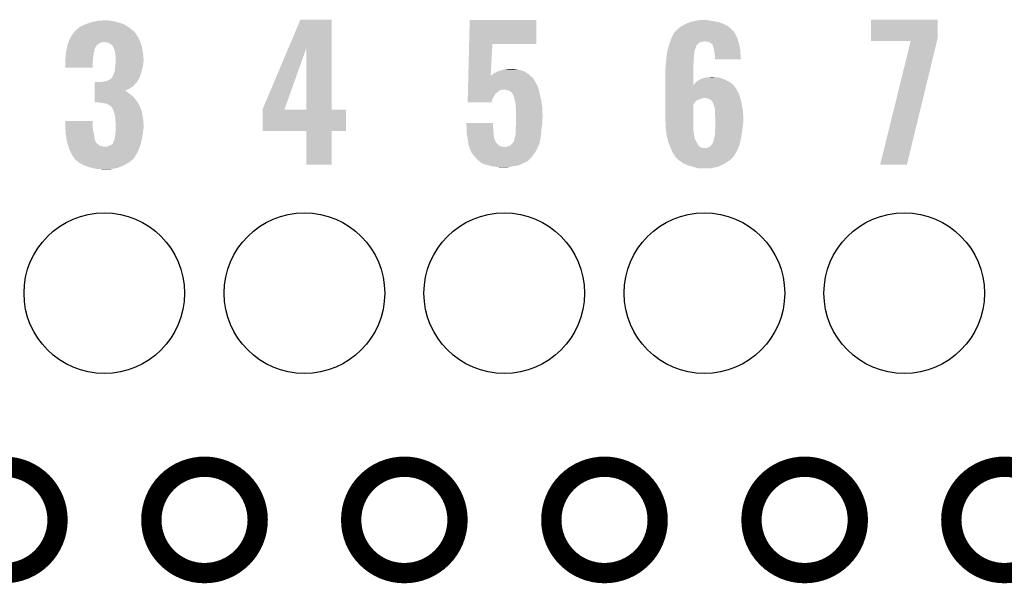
# Model space of a CAD drawing. Extents: x -1.3 to 24.2, y -3.9 to 39.2.
# Tile 23 of 34: x 8.5 to 15.9, y 24.4 to 28.6. Entities that reach past the tile are written whole.
import ezdxf

# ---------------------------------------------------------------- set-up
doc = ezdxf.new("R2010")
doc.units = 0
doc.layers.get('0').update_dxf_attribs({"linetype": 'CONTINUOUS'})
for name, color, linetype in [('LIGHT_5_CLICK_V100_GKO', 5, 'CONTINUOUS'), ('LIGHT_5_CLICK_V100_GTO', 14, 'CONTINUOUS'), ('LIGHT_5_CLICK_V100_GTS', 12, 'CONTINUOUS')]:
    doc.layers.add(name, color=color, linetype=linetype)

# ---------------------------------------------------------------- blocks, each defined once
blk = doc.blocks.new('ROUND_33')
blk.add_circle((0, 0), 0.602)

msp = doc.modelspace()

# ---------------------------------------------------------------- linework, layer by layer
at = {"layer": 'LIGHT_5_CLICK_V100_GKO', "const_width": 0.1524}
for points in [[(8.03148, 24.89962, 1), (8.82904, 24.89962, 1)], [(9.53262, 24.89962, 1), (10.33018, 24.89962, 1)], [(11.03122, 24.89962, 1), (11.82878, 24.89962, 1)], [(12.53236, 24.89962, 1), (13.32992, 24.89962, 1)], [(14.0335, 24.89962, 1), (14.83106, 24.89962, 1)], [(15.5321, 24.89962, 1), (16.32966, 24.89962, 1)]]:
    msp.add_lwpolyline(points, format="xyb", close=True, dxfattribs=at)
at = {"layer": 'LIGHT_5_CLICK_V100_GTO'}
for points in [[(8.966202, 28.569922), (8.9789, 28.58008), (9.392154, 28.569922), (9.37895, 28.58008)], [(8.9789, 28.58008), (8.994138, 28.59278), (9.37895, 28.58008), (9.36244, 28.59278)], [(8.994138, 28.59278), (8.994142, 28.592782), (9.36244, 28.59278), (9.362438, 28.592782)], [(8.994142, 28.592782), (9.017, 28.60548), (9.362438, 28.592782), (9.341804, 28.60548)], [(9.017, 28.60548), (9.036812, 28.6131), (9.341804, 28.60548), (9.329422, 28.6131)], [(9.036812, 28.6131), (9.05002, 28.61818), (9.329422, 28.6131), (9.315198, 28.61818)], [(9.05002, 28.61818), (9.071356, 28.6258), (9.315198, 28.61818), (9.29386, 28.6258)], [(9.071356, 28.6258), (9.085582, 28.63088), (9.29386, 28.6258), (9.276082, 28.63088)], [(9.085582, 28.63088), (9.10844, 28.63596), (9.276082, 28.63088), (9.258302, 28.63596)], [(9.10844, 28.63596), (9.1313, 28.64104), (9.258302, 28.63596), (9.22782, 28.64104)], [(9.1313, 28.64104), (9.179558, 28.64358), (9.22782, 28.64104), (9.20242, 28.64358)], [(10.561202, 28.437718), (10.650226, 28.648638), (10.883908, 28.437718), (10.8839, 28.648638)], [(10.650226, 28.648638), (10.650236, 28.64866), (10.8839, 28.648638), (10.650236, 28.64866)], [(11.915782, 28.46578), (11.92024, 28.646098), (12.420578, 28.46578), (12.4206, 28.646098)], [(11.92024, 28.646098), (11.920242, 28.64612), (12.4206, 28.646098), (11.920242, 28.64612)], [(13.47724, 28.575), (13.482322, 28.58008), (13.88618, 28.575), (13.880536, 28.58008)], [(13.482322, 28.58008), (13.505174, 28.597858), (13.880536, 28.58008), (13.86078, 28.597858)], [(13.505174, 28.597858), (13.50518, 28.597862), (13.86078, 28.597858), (13.860774, 28.597862)], [(13.50518, 28.597862), (13.53312, 28.6131), (13.860774, 28.597862), (13.83248, 28.6131)], [(13.53312, 28.6131), (13.5382, 28.61564), (13.83248, 28.6131), (13.827762, 28.61564)], [(13.5382, 28.61564), (13.55344, 28.62326), (13.827762, 28.61564), (13.807948, 28.62326)], [(13.55344, 28.62326), (13.566982, 28.628338), (13.807948, 28.62326), (13.794742, 28.628338)], [(13.566982, 28.628338), (13.573762, 28.63088), (13.794742, 28.628338), (13.782882, 28.63088)], [(13.573762, 28.63088), (13.59662, 28.63596), (13.782882, 28.63088), (13.75918, 28.63596)], [(13.59662, 28.63596), (13.61948, 28.64104), (13.75918, 28.63596), (13.72616, 28.64104)], [(13.61948, 28.64104), (13.647422, 28.64612), (13.72616, 28.64104), (13.700762, 28.64612)], [(14.930122, 28.514038), (14.93014, 28.648638), (15.4305, 28.514038), (15.4305, 28.648638)], [(14.93014, 28.648638), (14.930142, 28.64866), (15.4305, 28.648638), (14.930142, 28.64866)], [(8.91794, 28.498802), (8.926646, 28.51404), (9.44245, 28.498802), (9.4361, 28.51404)], [(8.926646, 28.51404), (8.93826, 28.53436), (9.4361, 28.51404), (9.422554, 28.53436)], [(8.93826, 28.53436), (8.940214, 28.5369), (9.422554, 28.53436), (9.42086, 28.5369)], [(8.940214, 28.5369), (8.953892, 28.55468), (9.42086, 28.5369), (9.40816, 28.55468)], [(8.953892, 28.55468), (8.96366, 28.567378), (9.40816, 28.55468), (9.39546, 28.567378)], [(8.96366, 28.567378), (8.963662, 28.56738), (9.39546, 28.567378), (9.395458, 28.56738)], [(8.963662, 28.56738), (8.966202, 28.569922), (9.395458, 28.56738), (9.392154, 28.569922)], [(13.427286, 28.49626), (13.43152, 28.508962), (13.931898, 28.49626), (13.92728, 28.508962)], [(13.43152, 28.508962), (13.439644, 28.524198), (13.92728, 28.508962), (13.92174, 28.524198)], [(13.439644, 28.524198), (13.451836, 28.547062), (13.92174, 28.524198), (13.909038, 28.547062)], [(13.451836, 28.547062), (13.45184, 28.547066), (13.909038, 28.547062), (13.909036, 28.547066)], [(13.45184, 28.547066), (13.451846, 28.549606), (13.909036, 28.547066), (13.907344, 28.549606)], [(13.451846, 28.549606), (13.46454, 28.5623), (13.907344, 28.549606), (13.89888, 28.5623)], [(13.46454, 28.5623), (13.47724, 28.575), (13.89888, 28.5623), (13.88618, 28.575)], [(14.93012, 28.488662), (14.930122, 28.514038), (15.42434, 28.488662), (15.4305, 28.514038)], [(8.89762, 28.42768), (8.899252, 28.435298), (9.105902, 28.42768), (9.110978, 28.435298)], [(8.899252, 28.435298), (8.90034, 28.440376), (9.110978, 28.435298), (9.113518, 28.440376)], [(8.90034, 28.440376), (8.900884, 28.442916), (9.113518, 28.440376), (9.11352, 28.442916)], [(8.900884, 28.442916), (8.903062, 28.453078), (9.11352, 28.442916), (9.12114, 28.453078)], [(8.903062, 28.453078), (8.90524, 28.463238), (9.12114, 28.453078), (9.1313, 28.463238)], [(8.90524, 28.463238), (8.905242, 28.46324), (9.1313, 28.463238), (9.131302, 28.46324)], [(8.905242, 28.46324), (8.907962, 28.470858), (9.131302, 28.46324), (9.141458, 28.470858)], [(8.907962, 28.470858), (8.909776, 28.47594), (9.141458, 28.470858), (9.15416, 28.47594)], [(8.909776, 28.47594), (8.911588, 28.481018), (9.15416, 28.47594), (9.169398, 28.481018)], [(8.911588, 28.481018), (8.91159, 28.48102), (9.169398, 28.481018), (9.179558, 28.48102)], [(8.91159, 28.48102), (8.912496, 28.48356), (9.449648, 28.48102), (9.4488, 28.48356)], [(8.912496, 28.48356), (8.91794, 28.498802), (9.4488, 28.48356), (9.44245, 28.498802)], [(9.210038, 28.475942), (9.179558, 28.48102), (9.45134, 28.475942), (9.449648, 28.48102)], [(9.220198, 28.468322), (9.210038, 28.475942), (9.45388, 28.468322), (9.45134, 28.475942)], [(9.232894, 28.463242), (9.220198, 28.468322), (9.455574, 28.463242), (9.45388, 28.468322)], [(9.23798, 28.455624), (9.232894, 28.463242), (9.458112, 28.455624), (9.455574, 28.463242)], [(9.243054, 28.453082), (9.23798, 28.455624), (9.45896, 28.453082), (9.458112, 28.455624)], [(9.245598, 28.448004), (9.243054, 28.453082), (9.460652, 28.448004), (9.45896, 28.453082)], [(9.2456, 28.445464), (9.245598, 28.448004), (9.4615, 28.445464), (9.460652, 28.448004)], [(9.245604, 28.445458), (9.2456, 28.445464), (9.4615, 28.445458), (9.4615, 28.445464)], [(9.25322, 28.43022), (9.245604, 28.445458), (9.464358, 28.43022), (9.4615, 28.445458)], [(9.258298, 28.417522), (9.25322, 28.43022), (9.46674, 28.417522), (9.464358, 28.43022)], [(10.368282, 27.980644), (10.561202, 28.437718), (10.532654, 27.980644), (10.695902, 28.437718)], [(10.695918, 27.97556), (10.695902, 28.437718), (10.883922, 27.97556), (10.883908, 28.437718)], [(11.910004, 28.232102), (11.915782, 28.46576), (12.077866, 28.232102), (12.090398, 28.46576)], [(11.915782, 28.46576), (11.915782, 28.46578), (12.090398, 28.46576), (12.420578, 28.46578)], [(13.40358, 28.420062), (13.410302, 28.44292), (13.607798, 28.420062), (13.61694, 28.44292)], [(13.410302, 28.44292), (13.414782, 28.458152), (13.61694, 28.44292), (13.62202, 28.458152)], [(13.414782, 28.458152), (13.415532, 28.460698), (13.62202, 28.458152), (13.627094, 28.460698)], [(13.415532, 28.460698), (13.41628, 28.46324), (13.627094, 28.460698), (13.628366, 28.46324)], [(13.41628, 28.46324), (13.417124, 28.465776), (13.628366, 28.46324), (13.629638, 28.465776)], [(13.417124, 28.465776), (13.421358, 28.478478), (13.629638, 28.465776), (13.644878, 28.478478)], [(13.421358, 28.478478), (13.423052, 28.48356), (13.644878, 28.478478), (13.66266, 28.48356)], [(13.423052, 28.48356), (13.423898, 28.4861), (13.66266, 28.48356), (13.675358, 28.4861)], [(13.423898, 28.4861), (13.427286, 28.49626), (13.934802, 28.4861), (13.931898, 28.49626)], [(13.698218, 28.48356), (13.682978, 28.4861), (13.935528, 28.48356), (13.934802, 28.4861)], [(13.721078, 28.47848), (13.710916, 28.48356), (13.93698, 28.47848), (13.935528, 28.48356)], [(13.731238, 28.47086), (13.721078, 28.47848), (13.939158, 28.47086), (13.93698, 28.47848)], [(13.741398, 28.460702), (13.731238, 28.47086), (13.94206, 28.460702), (13.939158, 28.47086)], [(13.743936, 28.458164), (13.741398, 28.460702), (13.942536, 28.458164), (13.94206, 28.460702)], [(13.74648, 28.445458), (13.743936, 28.458164), (13.944918, 28.445458), (13.942536, 28.458164)], [(13.75156, 28.427682), (13.74648, 28.445458), (13.948252, 28.427682), (13.944918, 28.445458)], [(15.227272, 28.48864), (14.93012, 28.488662), (15.424336, 28.48864), (15.42434, 28.488662)], [(14.998706, 27.561566), (15.227272, 28.48864), (15.199348, 27.561566), (15.424336, 28.48864)], [(8.88746, 28.359102), (8.888094, 28.36164), (9.095486, 28.359102), (9.09574, 28.36164)], [(8.88746, 28.336242), (8.88746, 28.359102), (9.0932, 28.336242), (9.095486, 28.359102)], [(8.888094, 28.36164), (8.89, 28.369262), (9.09574, 28.36164), (9.096692, 28.369262)], [(8.89, 28.394662), (8.89117, 28.399738), (9.100094, 28.394662), (9.10082, 28.399738)], [(8.89, 28.38196), (8.89, 28.394662), (9.09828, 28.38196), (9.100094, 28.394662)], [(8.89, 28.369262), (8.89, 28.38196), (9.096692, 28.369262), (9.09828, 28.38196)], [(8.89117, 28.399738), (8.894688, 28.414978), (9.10082, 28.399738), (9.105898, 28.414978)], [(8.894688, 28.414978), (8.897618, 28.427676), (9.105898, 28.414978), (9.1059, 28.427676)], [(8.897618, 28.427676), (8.89762, 28.42768), (9.1059, 28.427676), (9.105902, 28.42768)], [(9.260114, 28.404822), (9.258298, 28.417522), (9.46912, 28.404822), (9.46674, 28.417522)], [(9.26338, 28.38196), (9.260114, 28.404822), (9.471408, 28.38196), (9.46912, 28.404822)], [(9.26592, 28.366722), (9.26338, 28.38196), (9.47293, 28.366722), (9.471408, 28.38196)], [(9.26592, 28.354022), (9.26592, 28.366722), (9.4742, 28.354022), (9.47293, 28.366722)], [(13.394212, 28.346398), (13.395482, 28.36672), (13.59916, 28.346398), (13.6017, 28.36672)], [(13.395482, 28.36672), (13.39596, 28.374342), (13.6017, 28.36672), (13.6017, 28.374342)], [(13.39596, 28.374342), (13.397228, 28.381958), (13.6017, 28.374342), (13.6017, 28.381958)], [(13.397228, 28.381958), (13.398922, 28.392118), (13.6017, 28.381958), (13.60424, 28.392118)], [(13.398922, 28.392118), (13.400192, 28.399738), (13.60424, 28.392118), (13.60424, 28.399738)], [(13.400192, 28.399738), (13.403154, 28.417516), (13.60424, 28.399738), (13.60678, 28.417516)], [(13.403154, 28.417516), (13.40358, 28.420062), (13.60678, 28.417516), (13.607798, 28.420062)], [(13.752734, 28.420058), (13.75156, 28.427682), (13.94968, 28.420058), (13.948252, 28.427682)], [(13.75664, 28.39466), (13.752734, 28.420058), (13.95095, 28.39466), (13.94968, 28.420058)], [(13.75918, 28.37688), (13.75664, 28.39466), (13.95184, 28.37688), (13.95095, 28.39466)], [(13.75918, 28.369262), (13.75918, 28.37688), (13.95222, 28.369262), (13.95184, 28.37688)], [(13.75918, 28.351502), (13.75918, 28.369262), (13.954732, 28.351502), (13.95222, 28.369262)], [(8.88746, 28.288002), (8.88746, 28.336242), (9.093178, 28.288002), (9.0932, 28.336242)], [(9.093178, 28.28798), (8.88746, 28.288002), (9.093178, 28.28798), (9.093178, 28.288002)], [(9.259146, 28.272742), (9.26084, 28.28798), (9.4615, 28.272742), (9.466072, 28.28798)], [(9.26084, 28.28798), (9.261854, 28.298138), (9.466072, 28.28798), (9.46912, 28.298138)], [(9.261854, 28.298138), (9.26338, 28.31338), (9.46912, 28.298138), (9.471024, 28.31338)], [(9.26338, 28.31338), (9.265688, 28.33878), (9.471024, 28.31338), (9.4742, 28.33878)], [(9.265688, 28.33878), (9.26592, 28.341318), (9.4742, 28.33878), (9.4742, 28.341318)], [(9.26592, 28.341318), (9.26592, 28.354022), (9.4742, 28.341318), (9.4742, 28.354022)], [(13.38834, 28.290522), (13.389864, 28.298142), (13.596622, 28.290522), (13.59662, 28.298142)], [(13.38834, 28.158456), (13.38834, 28.290522), (13.59665, 28.158456), (13.596622, 28.290522)], [(13.389864, 28.298142), (13.39088, 28.303222), (13.59662, 28.298142), (13.597128, 28.303222)], [(13.39088, 28.318462), (13.391726, 28.32354), (13.598652, 28.318462), (13.59916, 28.32354)], [(13.39088, 28.303222), (13.39088, 28.318462), (13.597128, 28.303222), (13.598652, 28.318462)], [(13.391726, 28.32354), (13.39342, 28.3337), (13.59916, 28.32354), (13.59916, 28.3337)], [(13.39342, 28.3337), (13.394212, 28.346398), (13.59916, 28.3337), (13.59916, 28.346398)], [(13.954734, 28.35148), (13.75918, 28.351502), (13.954734, 28.35148), (13.954732, 28.351502)], [(9.227822, 28.204164), (9.23798, 28.21686), (9.43864, 28.204164), (9.444988, 28.21686)], [(9.23798, 28.21686), (9.240518, 28.2194), (9.444988, 28.21686), (9.44626, 28.2194)], [(9.240518, 28.2194), (9.240522, 28.219404), (9.44626, 28.2194), (9.44626, 28.219404)], [(9.240522, 28.219404), (9.243062, 28.224482), (9.44626, 28.219404), (9.448106, 28.224482)], [(9.243062, 28.224482), (9.2456, 28.234642), (9.448106, 28.224482), (9.4518, 28.234642)], [(9.2456, 28.234642), (9.253222, 28.24734), (9.4518, 28.234642), (9.456418, 28.24734)], [(9.253222, 28.24734), (9.2583, 28.265122), (9.456418, 28.24734), (9.459974, 28.265122)], [(9.2583, 28.265122), (9.259146, 28.272742), (9.459974, 28.265122), (9.4615, 28.272742)], [(11.909376, 28.206698), (11.90969, 28.2194), (12.397742, 28.206698), (12.38504, 28.2194)], [(11.90969, 28.2194), (11.90994, 28.229578), (12.38504, 28.2194), (12.373732, 28.229578)], [(11.90994, 28.229578), (11.910004, 28.232102), (12.077732, 28.229578), (12.08278, 28.232102)], [(12.077732, 28.229578), (12.077866, 28.232102), (12.373732, 28.229578), (12.370928, 28.232102)], [(12.08278, 28.232102), (12.09294, 28.239722), (12.370928, 28.232102), (12.36246, 28.239722)], [(12.09294, 28.239722), (12.095476, 28.242258), (12.36246, 28.239722), (12.359642, 28.242258)], [(12.095476, 28.242258), (12.100564, 28.24734), (12.359642, 28.242258), (12.351656, 28.24734)], [(12.100564, 28.24734), (12.113262, 28.25242), (12.351656, 28.24734), (12.343674, 28.25242)], [(12.113262, 28.25242), (12.125956, 28.260038), (12.343674, 28.25242), (12.331702, 28.260038)], [(12.125956, 28.260038), (12.12596, 28.26004), (12.331702, 28.260038), (12.331698, 28.26004)], [(12.12596, 28.26004), (12.141204, 28.26512), (12.331698, 28.26004), (12.317726, 28.26512)], [(12.141204, 28.26512), (12.143742, 28.265122), (12.317726, 28.26512), (12.31772, 28.265122)], [(12.143742, 28.265122), (12.158972, 28.270198), (12.31772, 28.265122), (12.30376, 28.270198)], [(12.158972, 28.270198), (12.15898, 28.2702), (12.30376, 28.270198), (12.303752, 28.2702)], [(12.15898, 28.2702), (12.171684, 28.27528), (12.303752, 28.2702), (12.278358, 28.27528)], [(12.186922, 28.27528), (12.202158, 28.27782), (12.278358, 28.27528), (12.260582, 28.27782)], [(12.202158, 28.27782), (12.240228, 28.280358), (12.260582, 28.27782), (12.252962, 28.280358)], [(12.240228, 28.280358), (12.240258, 28.28036), (12.252962, 28.280358), (12.240258, 28.28036)], [(13.657584, 28.204162), (13.667738, 28.20924), (13.822678, 28.204162), (13.809982, 28.20924)], [(13.667738, 28.20924), (13.667742, 28.209242), (13.809982, 28.20924), (13.809976, 28.209242)], [(13.667742, 28.209242), (13.677898, 28.21178), (13.809976, 28.209242), (13.80067, 28.21178)], [(13.677898, 28.21178), (13.693144, 28.21686), (13.80067, 28.21178), (13.782044, 28.21686)], [(13.70838, 28.21686), (13.741372, 28.219398), (13.759184, 28.21686), (13.751562, 28.219398)], [(13.741372, 28.219398), (13.741398, 28.2194), (13.751562, 28.219398), (13.741398, 28.2194)], [(9.108452, 28.11524), (9.108454, 28.13558), (9.33454, 28.11524), (9.375138, 28.13558)], [(9.108454, 28.13558), (9.108456, 28.14828), (9.375138, 28.13558), (9.39292, 28.14828)], [(9.108456, 28.14828), (9.10846, 28.17368), (9.39292, 28.14828), (9.418318, 28.17368)], [(9.10846, 28.17368), (9.108462, 28.1813), (9.418318, 28.17368), (9.424034, 28.1813)], [(9.154162, 28.1813), (9.16686, 28.18384), (9.424034, 28.1813), (9.42594, 28.18384)], [(9.16686, 28.18384), (9.197342, 28.188922), (9.42594, 28.18384), (9.429328, 28.188922)], [(9.197342, 28.188922), (9.202416, 28.19146), (9.429328, 28.188922), (9.43102, 28.19146)], [(9.202416, 28.19146), (9.207496, 28.194), (9.43102, 28.19146), (9.433558, 28.194)], [(9.207496, 28.194), (9.227822, 28.204164), (9.433558, 28.194), (9.43864, 28.204164)], [(11.907366, 28.12542), (11.908056, 28.153358), (12.437532, 28.12542), (12.42822, 28.153358)], [(11.908056, 28.153358), (11.908558, 28.17368), (12.42822, 28.153358), (12.41806, 28.17368)], [(11.908558, 28.17368), (11.908872, 28.186378), (12.41806, 28.17368), (12.410442, 28.186378)], [(11.908872, 28.186378), (11.908936, 28.18892), (12.410442, 28.186378), (12.407902, 28.18892)], [(11.908936, 28.18892), (11.909376, 28.206698), (12.407902, 28.18892), (12.397742, 28.206698)], [(13.38834, 28.135578), (13.38834, 28.158456), (13.916662, 28.135578), (13.897944, 28.158456)], [(13.38834, 28.120342), (13.38834, 28.135578), (13.92428, 28.120342), (13.916662, 28.135578)], [(13.59665, 28.158456), (13.601702, 28.160986), (13.897944, 28.158456), (13.895874, 28.160986)], [(13.601702, 28.160986), (13.60322, 28.163518), (13.895874, 28.160986), (13.893802, 28.163518)], [(13.60322, 28.163518), (13.609322, 28.173682), (13.893802, 28.163518), (13.879826, 28.173682)], [(13.609322, 28.173682), (13.62117, 28.183838), (13.879826, 28.173682), (13.86586, 28.183838)], [(13.62117, 28.183838), (13.627102, 28.188922), (13.86586, 28.183838), (13.855694, 28.188922)], [(13.627102, 28.188922), (13.644034, 28.19908), (13.855694, 28.188922), (13.83538, 28.19908)], [(13.644034, 28.19908), (13.652504, 28.20416), (13.83538, 28.19908), (13.822682, 28.20416)], [(13.652504, 28.20416), (13.657584, 28.204162), (13.822682, 28.20416), (13.822678, 28.204162)], [(9.108442, 28.04922), (9.108444, 28.06446), (9.41578, 28.04922), (9.40308, 28.06446)], [(9.108444, 28.06446), (9.108446, 28.07716), (9.40308, 28.06446), (9.39038, 28.07716)], [(9.108446, 28.07716), (9.108448, 28.09748), (9.39038, 28.07716), (9.36498, 28.09748)], [(9.108448, 28.09748), (9.10845, 28.1051), (9.36498, 28.09748), (9.35482, 28.1051)], [(9.10845, 28.110178), (9.108452, 28.11272), (9.347204, 28.110178), (9.339582, 28.11272)], [(9.10845, 28.1051), (9.10845, 28.110178), (9.35482, 28.1051), (9.347204, 28.110178)], [(9.108452, 28.11272), (9.108452, 28.11524), (9.339582, 28.11272), (9.33454, 28.11524)], [(11.905732, 28.059382), (11.90636, 28.084778), (12.09294, 28.059382), (12.108178, 28.084778)], [(11.90636, 28.084778), (11.9068, 28.102558), (12.108178, 28.084778), (12.123418, 28.102558)], [(11.9068, 28.102558), (11.907052, 28.11272), (12.123418, 28.102558), (12.13866, 28.11272)], [(11.907052, 28.11272), (11.907302, 28.122876), (12.13866, 28.11272), (12.151356, 28.122876)], [(11.907302, 28.12288), (11.907366, 28.12542), (12.164058, 28.12288), (12.174218, 28.12542)], [(11.907302, 28.122876), (11.907302, 28.12288), (12.151356, 28.122876), (12.164058, 28.12288)], [(12.194538, 28.12288), (12.176758, 28.12542), (12.438378, 28.12288), (12.437532, 28.12542)], [(12.21232, 28.117802), (12.194538, 28.12288), (12.439552, 28.117802), (12.438378, 28.12288)], [(12.225018, 28.110182), (12.21232, 28.117802), (12.44131, 28.110182), (12.439552, 28.117802)], [(12.235176, 28.10256), (12.225018, 28.110182), (12.44307, 28.10256), (12.44131, 28.110182)], [(12.24026, 28.092402), (12.235176, 28.10256), (12.445414, 28.092402), (12.44307, 28.10256)], [(12.241956, 28.08986), (12.24026, 28.092402), (12.446, 28.08986), (12.445414, 28.092402)], [(12.24534, 28.08478), (12.241956, 28.08986), (12.447196, 28.08478), (12.446, 28.08986)], [(12.250414, 28.079706), (12.24534, 28.08478), (12.44839, 28.079706), (12.447196, 28.08478)], [(12.25042, 28.077162), (12.250414, 28.079706), (12.448988, 28.077162), (12.44839, 28.079706)], [(12.2555, 28.05684), (12.25042, 28.077162), (12.45377, 28.05684), (12.448988, 28.077162)], [(13.38834, 28.10256), (13.38834, 28.120342), (13.93444, 28.10256), (13.92428, 28.120342)], [(13.38834, 28.077162), (13.38834, 28.10256), (13.9446, 28.077162), (13.93444, 28.10256)], [(13.38834, 28.06192), (13.38834, 28.077162), (13.94929, 28.06192), (13.9446, 28.077162)], [(13.38834, 28.05938), (13.38834, 28.06192), (13.665198, 28.05938), (13.677902, 28.06192)], [(13.705842, 28.05684), (13.695676, 28.06192), (13.950854, 28.05684), (13.94929, 28.06192)], [(9.10844, 28.03144), (9.108442, 28.04922), (9.42848, 28.03144), (9.41578, 28.04922)], [(9.10844, 28.028922), (9.10844, 28.03144), (9.430054, 28.028922), (9.42848, 28.03144)], [(9.141454, 28.0289), (9.10844, 28.028922), (9.430068, 28.0289), (9.430054, 28.028922)], [(9.143994, 28.026366), (9.141454, 28.0289), (9.431652, 28.026366), (9.430068, 28.0289)], [(9.146538, 28.02636), (9.143994, 28.026366), (9.431656, 28.02636), (9.431652, 28.026366)], [(9.1694, 28.02382), (9.146538, 28.02636), (9.433244, 28.02382), (9.431656, 28.02636)], [(9.189716, 28.02128), (9.1694, 28.02382), (9.43483, 28.02128), (9.433244, 28.02382)], [(9.207498, 28.01366), (9.189716, 28.02128), (9.439594, 28.01366), (9.43483, 28.02128)], [(9.211734, 28.01112), (9.207498, 28.01366), (9.44118, 28.01112), (9.439594, 28.01366)], [(9.220198, 28.006042), (9.211734, 28.01112), (9.443212, 28.006042), (9.44118, 28.01112)], [(9.230358, 27.998422), (9.220198, 28.006042), (9.44626, 27.998422), (9.443212, 28.006042)], [(9.235438, 27.990802), (9.230358, 27.998422), (9.449308, 27.990802), (9.44626, 27.998422)], [(9.237974, 27.985734), (9.235438, 27.990802), (9.451336, 27.985734), (9.449308, 27.990802)], [(11.90498, 28.028922), (11.905418, 28.046676), (12.085302, 28.028922), (12.08786, 28.046676)], [(12.0853, 28.0289), (11.90498, 28.028922), (12.0853, 28.0289), (12.085302, 28.028922)], [(11.905418, 28.046676), (11.905732, 28.059382), (12.08786, 28.046676), (12.09294, 28.059382)], [(12.257758, 28.04668), (12.2555, 28.05684), (12.45616, 28.04668), (12.45377, 28.05684)], [(12.26058, 28.03398), (12.257758, 28.04668), (12.458066, 28.03398), (12.45616, 28.04668)], [(12.26566, 28.008582), (12.26058, 28.03398), (12.461876, 28.008582), (12.458066, 28.03398)], [(12.26566, 27.995878), (12.26566, 28.008582), (12.46378, 27.995878), (12.461876, 28.008582)], [(12.26566, 27.983182), (12.26566, 27.995878), (12.464334, 27.983182), (12.46378, 27.995878)], [(13.38834, 28.054302), (13.38834, 28.05938), (13.64742, 28.054302), (13.665198, 28.05938)], [(13.38834, 28.04668), (13.38834, 28.054302), (13.62964, 28.04668), (13.64742, 28.054302)], [(13.38834, 28.044142), (13.38834, 28.04668), (13.624564, 28.044142), (13.62964, 28.04668)], [(13.38834, 28.026362), (13.38834, 28.044142), (13.606782, 28.026362), (13.624564, 28.044142)], [(13.38834, 28.011126), (13.38834, 28.026362), (13.596624, 28.011126), (13.606782, 28.026362)], [(13.38834, 27.88666), (13.38834, 28.011126), (13.59662, 27.88666), (13.596624, 28.011126)], [(13.721082, 28.051758), (13.705842, 28.05684), (13.952418, 28.051758), (13.950854, 28.05684)], [(13.73061, 28.04414), (13.721082, 28.051758), (13.95476, 28.04414), (13.952418, 28.051758)], [(13.733786, 28.0416), (13.73061, 28.04414), (13.955238, 28.0416), (13.95476, 28.04414)], [(13.73632, 28.041578), (13.733786, 28.0416), (13.955242, 28.041578), (13.955238, 28.0416)], [(13.736322, 28.039056), (13.73632, 28.041578), (13.955714, 28.039056), (13.955242, 28.041578)], [(13.74648, 28.01874), (13.736322, 28.039056), (13.959524, 28.01874), (13.955714, 28.039056)], [(13.752196, 28.0035), (13.74648, 28.01874), (13.96238, 28.0035), (13.959524, 28.01874)], [(13.7541, 27.99842), (13.752196, 28.0035), (13.963228, 27.99842), (13.96238, 28.0035)], [(13.75918, 27.983176), (13.7541, 27.99842), (13.965768, 27.983176), (13.963228, 27.99842)], [(9.240504, 27.98572), (9.237974, 27.985734), (9.45134, 27.98572), (9.451336, 27.985734)], [(9.24814, 27.96794), (9.240504, 27.98572), (9.458452, 27.96794), (9.45134, 27.98572)], [(9.250998, 27.960318), (9.24814, 27.96794), (9.4615, 27.960318), (9.458452, 27.96794)], [(9.255758, 27.947622), (9.250998, 27.960318), (9.463454, 27.947622), (9.4615, 27.960318)], [(9.259346, 27.9273), (9.255758, 27.947622), (9.46658, 27.9273), (9.463454, 27.947622)], [(9.26338, 27.904442), (9.259346, 27.9273), (9.47039, 27.904442), (9.46658, 27.9273)], [(10.36828, 27.975588), (10.368282, 27.980644), (10.53085, 27.975588), (10.532654, 27.980644)], [(10.36828, 27.97556), (10.36828, 27.975588), (10.695918, 27.97556), (10.53085, 27.975588)], [(10.36828, 27.975538), (10.36828, 27.97556), (10.99312, 27.975538), (10.883922, 27.97556)], [(10.36828, 27.815562), (10.36828, 27.975538), (10.993098, 27.815562), (10.99312, 27.975538)], [(12.2682, 27.96286), (12.26566, 27.983182), (12.465216, 27.96286), (12.464334, 27.983182)], [(12.2682, 27.93746), (12.2682, 27.96286), (12.46632, 27.93746), (12.465216, 27.96286)], [(12.2682, 27.91714), (12.2682, 27.93746), (12.46632, 27.91714), (12.46632, 27.93746)], [(12.2682, 27.894278), (12.2682, 27.91714), (12.46378, 27.894278), (12.46632, 27.91714)], [(13.75918, 27.957778), (13.75918, 27.983176), (13.97, 27.957778), (13.965768, 27.983176)], [(13.75918, 27.94508), (13.75918, 27.957778), (13.970636, 27.94508), (13.97, 27.957778)], [(13.76172, 27.912062), (13.75918, 27.94508), (13.972286, 27.912062), (13.970636, 27.94508)], [(8.88746, 27.8511), (8.88748, 27.889178), (9.0932, 27.8511), (9.0932, 27.889178)], [(8.887922, 27.84094), (8.88746, 27.8511), (9.0932, 27.84094), (9.0932, 27.8511)], [(8.88748, 27.889178), (8.887482, 27.8892), (9.0932, 27.889178), (8.887482, 27.8892)], [(8.888732, 27.82316), (8.887922, 27.84094), (9.09574, 27.82316), (9.0932, 27.84094)], [(9.26338, 27.896822), (9.26338, 27.904442), (9.47166, 27.896822), (9.47039, 27.904442)], [(9.26338, 27.884122), (9.26338, 27.896822), (9.472508, 27.884122), (9.47166, 27.896822)], [(9.26592, 27.868882), (9.26338, 27.884122), (9.473524, 27.868882), (9.472508, 27.884122)], [(9.26592, 27.858722), (9.26592, 27.868882), (9.4742, 27.858722), (9.473524, 27.868882)], [(9.26592, 27.833318), (9.26592, 27.858722), (9.4742, 27.833318), (9.4742, 27.858722)], [(11.894844, 27.873938), (11.894842, 27.873958), (12.09548, 27.873938), (11.894842, 27.873958)], [(11.896732, 27.84348), (11.894844, 27.873938), (12.09548, 27.84348), (12.09548, 27.873938)], [(11.89736, 27.83332), (11.896732, 27.84348), (12.09661, 27.83332), (12.09548, 27.84348)], [(12.26566, 27.84602), (12.267634, 27.863798), (12.461044, 27.84602), (12.46378, 27.863798)], [(12.26566, 27.830782), (12.26566, 27.84602), (12.4587, 27.830782), (12.461044, 27.84602)], [(12.267634, 27.863798), (12.2682, 27.868882), (12.46378, 27.863798), (12.46378, 27.868882)], [(12.2682, 27.868882), (12.2682, 27.894278), (12.46378, 27.868882), (12.46378, 27.894278)], [(13.39088, 27.82824), (13.38834, 27.88666), (13.59662, 27.82824), (13.59662, 27.88666)], [(13.76172, 27.90698), (13.76172, 27.912062), (13.97254, 27.90698), (13.972286, 27.912062)], [(13.76172, 27.876498), (13.76172, 27.90698), (13.97254, 27.876498), (13.97254, 27.90698)], [(13.76172, 27.8638), (13.76172, 27.876498), (13.97, 27.8638), (13.97254, 27.876498)], [(13.76172, 27.84602), (13.76172, 27.8638), (13.96746, 27.84602), (13.97, 27.8638)], [(13.76172, 27.8384), (13.76172, 27.84602), (13.966506, 27.8384), (13.96746, 27.84602)], [(8.889424, 27.80792), (8.888732, 27.82316), (9.09828, 27.80792), (9.09574, 27.82316)], [(8.89, 27.795222), (8.889424, 27.80792), (9.100662, 27.795222), (9.09828, 27.80792)], [(8.894412, 27.76728), (8.89, 27.795222), (9.1059, 27.76728), (9.100662, 27.795222)], [(8.89762, 27.74696), (8.894412, 27.76728), (9.108442, 27.74696), (9.1059, 27.76728)], [(9.2583, 27.7622), (9.259388, 27.76982), (9.46261, 27.7622), (9.46404, 27.76982)], [(9.259388, 27.76982), (9.26084, 27.77998), (9.46404, 27.76982), (9.465602, 27.77998)], [(9.26084, 27.77998), (9.26338, 27.8003), (9.465602, 27.77998), (9.468728, 27.8003)], [(9.26338, 27.8003), (9.263662, 27.80284), (9.468728, 27.8003), (9.46912, 27.80284)], [(9.263662, 27.80284), (9.265636, 27.82062), (9.46912, 27.80284), (9.47166, 27.82062)], [(9.265636, 27.82062), (9.26592, 27.823162), (9.47166, 27.82062), (9.472168, 27.823162)], [(9.26592, 27.823162), (9.26592, 27.833318), (9.472168, 27.823162), (9.4742, 27.833318)], [(10.695918, 27.81554), (10.36828, 27.815562), (10.993098, 27.81554), (10.993098, 27.815562)], [(10.69592, 27.815518), (10.695918, 27.81554), (10.8839, 27.815518), (10.993098, 27.81554)], [(10.69594, 27.561562), (10.69592, 27.815518), (10.883878, 27.561562), (10.8839, 27.815518)], [(11.89736, 27.82062), (11.89736, 27.83332), (12.09802, 27.82062), (12.09661, 27.83332)], [(11.89736, 27.800302), (11.89736, 27.82062), (12.099216, 27.800302), (12.09802, 27.82062)], [(11.900878, 27.777438), (11.89736, 27.800302), (12.10056, 27.777438), (12.099216, 27.800302)], [(11.90244, 27.76728), (11.900878, 27.777438), (12.10282, 27.76728), (12.10056, 27.777438)], [(11.904982, 27.754578), (11.90244, 27.76728), (12.105642, 27.754578), (12.10282, 27.76728)], [(12.25804, 27.76474), (12.265658, 27.79268), (12.452168, 27.76474), (12.45616, 27.79268)], [(12.265658, 27.79268), (12.26566, 27.792682), (12.45616, 27.79268), (12.45616, 27.792682)], [(12.26566, 27.792682), (12.26566, 27.830782), (12.45616, 27.792682), (12.4587, 27.830782)], [(13.391244, 27.825702), (13.39088, 27.82824), (13.59662, 27.825702), (13.59662, 27.82824)], [(13.392696, 27.81554), (13.391244, 27.825702), (13.59916, 27.81554), (13.59662, 27.825702)], [(13.396324, 27.790138), (13.392696, 27.81554), (13.6017, 27.790138), (13.59916, 27.81554)], [(13.3985, 27.774902), (13.396324, 27.790138), (13.604472, 27.774902), (13.6017, 27.790138)], [(13.401676, 27.762202), (13.3985, 27.774902), (13.60678, 27.762202), (13.604472, 27.774902)], [(13.7541, 27.7622), (13.75918, 27.785058), (13.95476, 27.7622), (13.958792, 27.785058)], [(13.75918, 27.807922), (13.76172, 27.8384), (13.962696, 27.807922), (13.966506, 27.8384)], [(13.75918, 27.80538), (13.75918, 27.807922), (13.96238, 27.80538), (13.962696, 27.807922)], [(13.75918, 27.785058), (13.75918, 27.80538), (13.958792, 27.785058), (13.96238, 27.80538)], [(8.897622, 27.746958), (8.89762, 27.74696), (9.108442, 27.746958), (9.108442, 27.74696)], [(8.902702, 27.72664), (8.897622, 27.746958), (9.118602, 27.72664), (9.108442, 27.746958)], [(8.903972, 27.72156), (8.902702, 27.72664), (9.12368, 27.72156), (9.118602, 27.72664)], [(8.905244, 27.716478), (8.903972, 27.72156), (9.131302, 27.716478), (9.12368, 27.72156)], [(8.907782, 27.70632), (8.905244, 27.716478), (9.141464, 27.70632), (9.131302, 27.716478)], [(8.907784, 27.706318), (8.907782, 27.70632), (9.141466, 27.706318), (9.141464, 27.70632)], [(8.90869, 27.70378), (8.907784, 27.706318), (9.151618, 27.70378), (9.141466, 27.706318)], [(8.910504, 27.6987), (8.90869, 27.70378), (9.16686, 27.6987), (9.151618, 27.70378)], [(8.911412, 27.69616), (8.910504, 27.6987), (9.182102, 27.69616), (9.16686, 27.6987)], [(8.914132, 27.68854), (8.911412, 27.69616), (9.44372, 27.68854), (9.4461, 27.69616)], [(9.182102, 27.69616), (9.192262, 27.696162), (9.4461, 27.69616), (9.4461, 27.696162)], [(9.192262, 27.696162), (9.19988, 27.698698), (9.4461, 27.696162), (9.446894, 27.698698)], [(9.19988, 27.698698), (9.210042, 27.70124), (9.446894, 27.698698), (9.447688, 27.70124)], [(9.210042, 27.70124), (9.2202, 27.70632), (9.447688, 27.70124), (9.449276, 27.70632)], [(9.2202, 27.70632), (9.232902, 27.711402), (9.449276, 27.70632), (9.450864, 27.711402)], [(9.232902, 27.711402), (9.243062, 27.719024), (9.450864, 27.711402), (9.453246, 27.719024)], [(9.243062, 27.719024), (9.247122, 27.729178), (9.453246, 27.719024), (9.45642, 27.729178)], [(9.247122, 27.729178), (9.24814, 27.731724), (9.45642, 27.729178), (9.456896, 27.731724)], [(9.24814, 27.731724), (9.248142, 27.734264), (9.456896, 27.731724), (9.457372, 27.734264)], [(9.248142, 27.734264), (9.25576, 27.749502), (9.457372, 27.734264), (9.46023, 27.749502)], [(9.25576, 27.749502), (9.2583, 27.7622), (9.46023, 27.749502), (9.46261, 27.7622)], [(11.90752, 27.741878), (11.904982, 27.754578), (12.111084, 27.741878), (12.105642, 27.754578)], [(11.908156, 27.736796), (11.90752, 27.741878), (12.11326, 27.736796), (12.111084, 27.741878)], [(11.908474, 27.734256), (11.908156, 27.736796), (12.113262, 27.734256), (12.11326, 27.736796)], [(11.909108, 27.72918), (11.908474, 27.734256), (12.115802, 27.72918), (12.113262, 27.734256)], [(11.91006, 27.72156), (11.909108, 27.72918), (12.123424, 27.72156), (12.115802, 27.72918)], [(11.912238, 27.70632), (11.91006, 27.72156), (12.138664, 27.70632), (12.123424, 27.72156)], [(11.9126, 27.703784), (11.912238, 27.70632), (12.145004, 27.703784), (12.138664, 27.70632)], [(11.917676, 27.696166), (11.9126, 27.703784), (12.16405, 27.696166), (12.145004, 27.703784)], [(11.917678, 27.69616), (11.917676, 27.696166), (12.164064, 27.69616), (12.16405, 27.696166)], [(11.91768, 27.69362), (11.917678, 27.69616), (12.181842, 27.69362), (12.164064, 27.69616)], [(11.91768, 27.691084), (11.91768, 27.69362), (12.429672, 27.691084), (12.43076, 27.69362)], [(12.181842, 27.69362), (12.189462, 27.693622), (12.43076, 27.69362), (12.43076, 27.693622)], [(12.189462, 27.693622), (12.2047, 27.6987), (12.43076, 27.693622), (12.4333, 27.6987)], [(12.2047, 27.6987), (12.22502, 27.706324), (12.4333, 27.6987), (12.437112, 27.706324)], [(12.22502, 27.706324), (12.23771, 27.719016), (12.437112, 27.706324), (12.443458, 27.719016)], [(12.23771, 27.719016), (12.24026, 27.721566), (12.443458, 27.719016), (12.443458, 27.721566)], [(12.24026, 27.721566), (12.240264, 27.724098), (12.443458, 27.721566), (12.44346, 27.724098)], [(12.240264, 27.724098), (12.240266, 27.724106), (12.44346, 27.724098), (12.44346, 27.724106)], [(12.240266, 27.724106), (12.247882, 27.731724), (12.44346, 27.724106), (12.445218, 27.731724)], [(12.247882, 27.731724), (12.252962, 27.741882), (12.445218, 27.731724), (12.447562, 27.741882)], [(12.252962, 27.741882), (12.256346, 27.757122), (12.447562, 27.741882), (12.45108, 27.757122)], [(12.256346, 27.757122), (12.25804, 27.76474), (12.45108, 27.757122), (12.452168, 27.76474)], [(13.40866, 27.734262), (13.401676, 27.762202), (13.61948, 27.734262), (13.60678, 27.762202)], [(13.41882, 27.708862), (13.40866, 27.734262), (13.634718, 27.708862), (13.61948, 27.734262)], [(13.422884, 27.698704), (13.41882, 27.708862), (13.642338, 27.698704), (13.634718, 27.708862)], [(13.4239, 27.69616), (13.422884, 27.698704), (13.646576, 27.69616), (13.642338, 27.698704)], [(13.426018, 27.69108), (13.4239, 27.69616), (13.655038, 27.69108), (13.646576, 27.69616)], [(13.70838, 27.69108), (13.718538, 27.69616), (13.935186, 27.69108), (13.937278, 27.69616)], [(13.718538, 27.69616), (13.728698, 27.703778), (13.937278, 27.69616), (13.940414, 27.703778)], [(13.728698, 27.703778), (13.736318, 27.713938), (13.940414, 27.703778), (13.944598, 27.713938)], [(13.736318, 27.713938), (13.73632, 27.71394), (13.944598, 27.713938), (13.944598, 27.71394)], [(13.73632, 27.71394), (13.746476, 27.729174), (13.944598, 27.71394), (13.947806, 27.729174)], [(13.746476, 27.729174), (13.74648, 27.736796), (13.947806, 27.729174), (13.94941, 27.736796)], [(13.74648, 27.736796), (13.751558, 27.749498), (13.94941, 27.736796), (13.952084, 27.749498)], [(13.751558, 27.749498), (13.7541, 27.7622), (13.952084, 27.749498), (13.95476, 27.7622)], [(8.92048, 27.670762), (8.914132, 27.68854), (9.43594, 27.670762), (9.44372, 27.68854)], [(8.931912, 27.6479), (8.92048, 27.670762), (9.425938, 27.6479), (9.43594, 27.670762)], [(8.943338, 27.625044), (8.931912, 27.6479), (9.411244, 27.625044), (9.425938, 27.6479)], [(8.953494, 27.614886), (8.943338, 27.625044), (9.404714, 27.614886), (9.411244, 27.625044)], [(11.923778, 27.675838), (11.91768, 27.691084), (12.42314, 27.675838), (12.429672, 27.691084)], [(11.92784, 27.66568), (11.923778, 27.675838), (12.417496, 27.66568), (12.42314, 27.675838)], [(11.934898, 27.652978), (11.92784, 27.66568), (12.41044, 27.652978), (12.417496, 27.66568)], [(11.940538, 27.642822), (11.934898, 27.652978), (12.402822, 27.642822), (12.41044, 27.652978)], [(11.94925, 27.63266), (11.940538, 27.642822), (12.3952, 27.63266), (12.402822, 27.642822)], [(11.95578, 27.62504), (11.94925, 27.63266), (12.389272, 27.62504), (12.3952, 27.63266)], [(11.96848, 27.6098), (11.95578, 27.62504), (12.37742, 27.6098), (12.389272, 27.62504)], [(13.428134, 27.686002), (13.426018, 27.69108), (13.667736, 27.686002), (13.655038, 27.69108)], [(13.428134, 27.686), (13.428134, 27.686002), (13.695676, 27.686), (13.667736, 27.686002)], [(13.434486, 27.670758), (13.428134, 27.686), (13.92682, 27.670758), (13.933094, 27.686)], [(13.4366, 27.66568), (13.434486, 27.670758), (13.923962, 27.66568), (13.92682, 27.670758)], [(13.44676, 27.645362), (13.4366, 27.66568), (13.912534, 27.645362), (13.923962, 27.66568)], [(13.45184, 27.63774), (13.44676, 27.645362), (13.908246, 27.63774), (13.912534, 27.645362)], [(13.456914, 27.632666), (13.45184, 27.63774), (13.905392, 27.632666), (13.908246, 27.63774)], [(13.456918, 27.63012), (13.456914, 27.632666), (13.90396, 27.63012), (13.905392, 27.632666)], [(13.45692, 27.627586), (13.456918, 27.63012), (13.902692, 27.627586), (13.90396, 27.63012)], [(13.459102, 27.62504), (13.45692, 27.627586), (13.901418, 27.62504), (13.902692, 27.627586)], [(13.472158, 27.6098), (13.459102, 27.62504), (13.886178, 27.6098), (13.901418, 27.62504)], [(13.695676, 27.686), (13.70838, 27.69108), (13.933094, 27.686), (13.935186, 27.69108)], [(8.953498, 27.612338), (8.953494, 27.614886), (9.403078, 27.612338), (9.404714, 27.614886)], [(8.9535, 27.609806), (8.953498, 27.612338), (9.400546, 27.609806), (9.403078, 27.612338)], [(8.96459, 27.59964), (8.9535, 27.609806), (9.39038, 27.59964), (9.400546, 27.609806)], [(8.981212, 27.5844), (8.96459, 27.59964), (9.3726, 27.5844), (9.39038, 27.59964)], [(8.98398, 27.581862), (8.981212, 27.5844), (9.368792, 27.581862), (9.3726, 27.5844)], [(9.006206, 27.56916), (8.98398, 27.581862), (9.349738, 27.56916), (9.368792, 27.581862)], [(9.019538, 27.56154), (9.006206, 27.56916), (9.334498, 27.56154), (9.349738, 27.56916)], [(9.037318, 27.55392), (9.019538, 27.56154), (9.31926, 27.55392), (9.334498, 27.56154)], [(9.055098, 27.5463), (9.037318, 27.55392), (9.300208, 27.5463), (9.31926, 27.55392)], [(9.083676, 27.53868), (9.055098, 27.5463), (9.281158, 27.53868), (9.300208, 27.5463)], [(10.883878, 27.56154), (10.69594, 27.561562), (10.883878, 27.56154), (10.883878, 27.561562)], [(11.98118, 27.597102), (11.96848, 27.6098), (12.363134, 27.597102), (12.37742, 27.6098)], [(11.991338, 27.58948), (11.98118, 27.597102), (12.35456, 27.58948), (12.363134, 27.597102)], [(11.991342, 27.589478), (11.991338, 27.58948), (12.354558, 27.589478), (12.35456, 27.58948)], [(11.998962, 27.58186), (11.991342, 27.589478), (12.341862, 27.58186), (12.354558, 27.589478)], [(12.0015, 27.579322), (11.998962, 27.58186), (12.335516, 27.579322), (12.341862, 27.58186)], [(12.006584, 27.57678), (12.0015, 27.579322), (12.32916, 27.57678), (12.335516, 27.579322)], [(12.0269, 27.56662), (12.006584, 27.57678), (12.30884, 27.56662), (12.32916, 27.57678)], [(12.064154, 27.55646), (12.0269, 27.56662), (12.283438, 27.55646), (12.30884, 27.56662)], [(12.08278, 27.55138), (12.064154, 27.55646), (12.25296, 27.55138), (12.283438, 27.55646)], [(12.11072, 27.5463), (12.08278, 27.55138), (12.22756, 27.5463), (12.25296, 27.55138)], [(12.13612, 27.54376), (12.11072, 27.5463), (12.21486, 27.54376), (12.22756, 27.5463)], [(13.4874, 27.5971), (13.472158, 27.6098), (13.87348, 27.5971), (13.886178, 27.6098)], [(13.508738, 27.58186), (13.4874, 27.5971), (13.850622, 27.58186), (13.87348, 27.5971)], [(13.522958, 27.571702), (13.508738, 27.58186), (13.833206, 27.571702), (13.850622, 27.58186)], [(13.540742, 27.56408), (13.522958, 27.571702), (13.82014, 27.56408), (13.833206, 27.571702)], [(13.558518, 27.55646), (13.540742, 27.56408), (13.80381, 27.55646), (13.82014, 27.56408)], [(13.59662, 27.5463), (13.558518, 27.55646), (13.782038, 27.5463), (13.80381, 27.55646)], [(13.629638, 27.53614), (13.59662, 27.5463), (13.733778, 27.53614), (13.782038, 27.5463)], [(15.199342, 27.56154), (14.998706, 27.561566), (15.199342, 27.56154), (15.199348, 27.561566)], [(9.0932, 27.53614), (9.083676, 27.53868), (9.269092, 27.53614), (9.281158, 27.53868)], [(9.128758, 27.52852), (9.0932, 27.53614), (9.232898, 27.52852), (9.269092, 27.53614)], [(9.166858, 27.52598), (9.156698, 27.52852), (9.1821, 27.52598), (9.232898, 27.52852)], [(12.1539, 27.54122), (12.13612, 27.54376), (12.174222, 27.54122), (12.21486, 27.54376)], [(13.644878, 27.5336), (13.629638, 27.53614), (13.708382, 27.5336), (13.733778, 27.53614)]]:
    msp.add_solid(points, dxfattribs=at)

# ---------------------------------------------------------------- block references
at = {"layer": 'LIGHT_5_CLICK_V100_GTS'}
for p in [(9.17956, 26.59888), (10.6807, 26.59888), (12.1793, 26.59888), (13.68044, 26.59888), (15.17904, 26.59888)]:
    msp.add_blockref('ROUND_33', p, dxfattribs=at)

doc.saveas('drawing.dxf')
